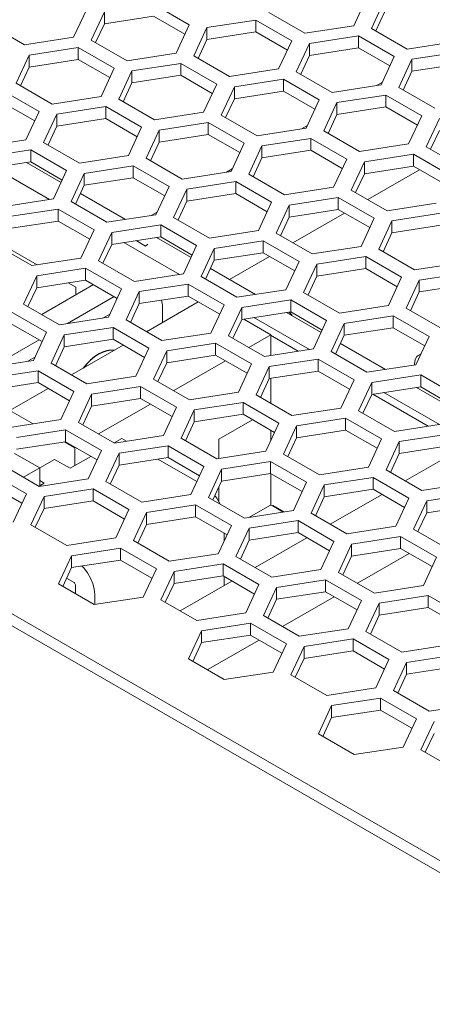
# Model space of a CAD drawing. Header units: millimetres. Extents: x 39 to 399, y 18 to 448.
# Tile 12 of 26: x 90 to 113, y 364 to 418. Entities that reach past the tile are written whole.
import ezdxf

# ---------------------------------------------------------------- set-up
doc = ezdxf.new("R2010")
doc.units = ezdxf.units.MM
doc.header["$LTSCALE"] = 2
doc.layers.get('0').update_dxf_attribs({"lineweight": 9})
doc.layers.add('02___PRT_ALL_AXES', color=7, linetype='Continuous')

msp = doc.modelspace()

# ---------------------------------------------------------------- linework, layer by layer
at = {"color": 3, "linetype": 'Continuous'}
for p, q in [((97.759, 419.026), (99.718, 417.894)), ((109.422, 419.396), (108.705, 417.85)), ((109.671, 417.701), (110.388, 419.246)), ((94.116, 418.761), (93.399, 417.216)), ((94.365, 417.066), (95.082, 418.612)), ((106.028, 417.436), (104.068, 418.567)), ((90.722, 416.801), (88.762, 417.933)), ((99.718, 417.894), (99.001, 416.349)), ((100.684, 417.745), (103.361, 418.159)), ((103.361, 418.159), (105.321, 417.028)), ((108.705, 417.85), (106.028, 417.436)), ((99.967, 416.2), (100.684, 417.745)), ((111.63, 416.569), (109.671, 417.701)), ((93.399, 417.216), (90.722, 416.801)), ((96.324, 415.935), (94.365, 417.066)), ((105.321, 417.028), (104.604, 415.482)), ((105.569, 415.333), (106.287, 416.878)), ((106.287, 416.878), (108.964, 417.292)), ((108.964, 417.292), (110.923, 416.161)), ((114.307, 416.983), (111.63, 416.569)), ((90.263, 414.698), (90.981, 416.244)), ((90.981, 416.244), (93.658, 416.658)), ((93.658, 416.658), (95.617, 415.527)), ((99.001, 416.349), (96.324, 415.935)), ((111.889, 416.012), (114.566, 416.426)), ((96.583, 415.377), (99.26, 415.791)), ((99.26, 415.791), (101.22, 414.66)), ((101.927, 415.068), (99.967, 416.2)), ((110.923, 416.161), (110.206, 414.616)), ((111.172, 414.466), (111.889, 416.012)), ((95.617, 415.527), (94.9, 413.981)), ((95.866, 413.832), (96.583, 415.377)), ((104.604, 415.482), (101.927, 415.068)), ((107.529, 414.202), (105.569, 415.333)), ((92.223, 413.567), (90.263, 414.698)), ((101.22, 414.66), (100.502, 413.114)), ((102.185, 414.51), (104.862, 414.925)), ((104.862, 414.925), (106.822, 413.793)), ((110.206, 414.616), (107.529, 414.202)), ((40.321, 414.384), (126.801, 364.456)), ((89.556, 414.29), (91.516, 413.159)), ((101.468, 412.965), (102.185, 414.51)), ((113.131, 413.335), (111.172, 414.466)), ((94.9, 413.981), (92.223, 413.567)), ((97.825, 412.7), (95.866, 413.832)), ((106.822, 413.793), (106.105, 412.248)), ((107.071, 412.098), (107.788, 413.644)), ((107.788, 413.644), (110.465, 414.058)), ((110.465, 414.058), (112.424, 412.927)), ((91.516, 413.159), (90.799, 411.613)), ((91.765, 411.464), (92.482, 413.009)), ((92.482, 413.009), (95.159, 413.423)), ((95.159, 413.423), (97.118, 412.292)), ((100.502, 413.114), (97.825, 412.7)), ((98.084, 412.143), (100.761, 412.557)), ((100.761, 412.557), (102.721, 411.425)), ((103.428, 411.834), (101.468, 412.965)), ((112.424, 412.927), (111.707, 411.381)), ((112.673, 411.232), (113.39, 412.777)), ((97.118, 412.292), (96.401, 410.747)), ((97.367, 410.597), (98.084, 412.143)), ((106.105, 412.248), (103.428, 411.834)), ((109.03, 410.967), (107.071, 412.098)), ((90.799, 411.613), (88.122, 411.199)), ((93.724, 410.333), (91.765, 411.464)), ((102.721, 411.425), (102.003, 409.88)), ((103.687, 411.276), (106.364, 411.69)), ((106.364, 411.69), (108.323, 410.559)), ((111.707, 411.381), (109.03, 410.967)), ((88.381, 410.642), (91.058, 411.056)), ((91.058, 411.056), (93.017, 409.924)), ((102.969, 409.731), (103.687, 411.276)), ((114.633, 410.1), (112.673, 411.232)), ((96.401, 410.747), (93.724, 410.333)), ((99.327, 409.466), (97.367, 410.597)), ((108.323, 410.559), (107.606, 409.013)), ((108.572, 408.864), (109.289, 410.409)), ((109.289, 410.409), (111.966, 410.823)), ((111.966, 410.823), (113.925, 409.692)), ((93.017, 409.924), (92.3, 408.379)), ((93.266, 408.229), (93.983, 409.775)), ((93.983, 409.775), (96.66, 410.189)), ((96.66, 410.189), (98.62, 409.058)), ((102.003, 409.88), (99.327, 409.466)), ((99.585, 408.908), (102.262, 409.322)), ((102.262, 409.322), (104.222, 408.191)), ((104.929, 408.599), (102.969, 409.731)), ((98.62, 409.058), (97.902, 407.512)), ((98.868, 407.363), (99.585, 408.908)), ((107.606, 409.013), (104.929, 408.599)), ((110.531, 407.733), (108.572, 408.864)), ((92.3, 408.379), (89.623, 407.965)), ((95.225, 407.098), (93.266, 408.229)), ((104.222, 408.191), (103.505, 406.646)), ((105.188, 408.042), (107.865, 408.456)), ((107.865, 408.456), (109.824, 407.324)), ((113.208, 408.147), (110.531, 407.733)), ((89.882, 407.407), (92.559, 407.821)), ((92.559, 407.821), (94.518, 406.69)), ((104.471, 406.496), (105.188, 408.042)), ((97.902, 407.512), (95.225, 407.098)), ((100.828, 406.231), (98.868, 407.363)), ((109.824, 407.324), (109.107, 405.779)), ((110.073, 405.629), (110.79, 407.175)), ((110.79, 407.175), (113.467, 407.589)), ((94.518, 406.69), (93.801, 405.144)), ((94.767, 404.995), (95.484, 406.54)), ((95.484, 406.54), (98.161, 406.954)), ((98.161, 406.954), (100.121, 405.823)), ((103.505, 406.646), (100.828, 406.231)), ((101.087, 405.674), (103.763, 406.088)), ((103.763, 406.088), (105.723, 404.956)), ((106.43, 405.365), (104.471, 406.496)), ((91.124, 404.73), (89.165, 405.862)), ((100.121, 405.823), (99.403, 404.278)), ((100.369, 404.128), (101.087, 405.674)), ((109.107, 405.779), (106.43, 405.365)), ((112.033, 404.498), (110.073, 405.629)), ((93.801, 405.144), (91.124, 404.73)), ((96.727, 403.864), (94.767, 404.995)), ((105.723, 404.956), (105.006, 403.411)), ((106.689, 404.807), (109.366, 405.221)), ((109.366, 405.221), (111.325, 404.09)), ((91.383, 404.173), (94.06, 404.587)), ((94.06, 404.587), (96.02, 403.455)), ((105.972, 403.262), (106.689, 404.807)), ((114.709, 404.912), (112.033, 404.498)), ((90.666, 402.627), (91.383, 404.173)), ((99.403, 404.278), (96.727, 403.864)), ((102.329, 402.997), (100.369, 404.128)), ((111.325, 404.09), (110.608, 402.544)), ((111.574, 402.395), (112.291, 403.94)), ((112.291, 403.94), (114.968, 404.355)), ((96.02, 403.455), (95.302, 401.91)), ((96.268, 401.76), (96.985, 403.306)), ((96.985, 403.306), (99.662, 403.72)), ((99.662, 403.72), (101.622, 402.589)), ((105.006, 403.411), (102.329, 402.997)), ((102.588, 402.439), (105.265, 402.853)), ((105.265, 402.853), (107.224, 401.722)), ((107.931, 402.13), (105.972, 403.262)), ((92.625, 401.496), (90.666, 402.627)), ((101.622, 402.589), (100.905, 401.043)), ((101.871, 400.894), (102.588, 402.439)), ((110.608, 402.544), (107.931, 402.13)), ((113.534, 401.264), (111.574, 402.395)), ((89.959, 402.219), (91.918, 401.088)), ((95.302, 401.91), (92.625, 401.496)), ((95.382, 402.083), (95.003, 401.864)), ((98.228, 400.629), (96.268, 401.76)), ((107.224, 401.722), (106.507, 400.177)), ((108.19, 401.573), (110.867, 401.987)), ((110.867, 401.987), (112.827, 400.855)), ((92.884, 400.938), (95.561, 401.352)), ((95.561, 401.352), (97.521, 400.221)), ((107.473, 400.027), (108.19, 401.573)), ((91.918, 401.088), (91.201, 399.542)), ((92.167, 399.393), (92.884, 400.938)), ((100.905, 401.043), (98.228, 400.629)), ((103.83, 399.762), (101.871, 400.894)), ((112.827, 400.855), (112.109, 399.31)), ((97.521, 400.221), (96.803, 398.675)), ((97.769, 398.526), (98.487, 400.071)), ((98.487, 400.071), (101.163, 400.486)), ((101.163, 400.486), (103.123, 399.354)), ((106.507, 400.177), (103.83, 399.762)), ((91.201, 399.542), (88.524, 399.128)), ((91.281, 399.715), (90.902, 399.496)), ((104.089, 399.205), (106.766, 399.619)), ((106.766, 399.619), (108.725, 398.488)), ((109.433, 398.896), (107.473, 400.027)), ((94.127, 398.261), (92.167, 399.393)), ((103.123, 399.354), (102.406, 397.809)), ((103.372, 397.659), (104.089, 399.205)), ((112.109, 399.31), (109.433, 398.896)), ((88.783, 398.57), (91.46, 398.984)), ((91.46, 398.984), (93.419, 397.853)), ((96.803, 398.675), (94.127, 398.261)), ((99.729, 397.395), (97.769, 398.526)), ((108.725, 398.488), (108.008, 396.942)), ((109.691, 398.338), (112.368, 398.752)), ((112.368, 398.752), (114.328, 397.621)), ((94.385, 397.704), (97.062, 398.118)), ((97.062, 398.118), (99.022, 396.986)), ((108.974, 396.793), (109.691, 398.338)), ((93.419, 397.853), (92.702, 396.308)), ((93.668, 396.158), (94.385, 397.704)), ((102.406, 397.809), (99.729, 397.395)), ((105.331, 396.528), (103.372, 397.659)), ((99.022, 396.986), (98.305, 395.441)), ((99.271, 395.291), (99.988, 396.837)), ((99.988, 396.837), (102.665, 397.251)), ((102.665, 397.251), (104.624, 396.12)), ((108.008, 396.942), (105.331, 396.528)), ((92.702, 396.308), (90.025, 395.893)), ((105.59, 395.97), (108.267, 396.384)), ((108.267, 396.384), (110.227, 395.253)), ((110.934, 395.661), (108.974, 396.793)), ((95.628, 395.027), (93.668, 396.158)), ((104.624, 396.12), (103.907, 394.574)), ((104.873, 394.425), (105.59, 395.97)), ((113.611, 396.075), (110.934, 395.661)), ((90.284, 395.336), (92.961, 395.75)), ((92.961, 395.75), (94.921, 394.619)), ((98.305, 395.441), (95.628, 395.027)), ((101.23, 394.16), (99.271, 395.291)), ((110.227, 395.253), (109.509, 393.708)), ((111.193, 395.104), (113.869, 395.518)), ((95.887, 394.469), (98.563, 394.883)), ((98.563, 394.883), (100.523, 393.752)), ((110.475, 393.558), (111.193, 395.104)), ((94.921, 394.619), (94.203, 393.073)), ((95.169, 392.924), (95.887, 394.469)), ((103.907, 394.574), (101.23, 394.16)), ((106.833, 393.293), (104.873, 394.425)), ((91.527, 392.659), (89.567, 393.79)), ((100.523, 393.752), (99.806, 392.206)), ((101.489, 393.602), (104.166, 394.017)), ((104.166, 394.017), (106.125, 392.885)), ((109.509, 393.708), (106.833, 393.293)), ((88.86, 393.382), (90.819, 392.251)), ((94.203, 393.073), (91.527, 392.659)), ((100.772, 392.057), (101.489, 393.602)), ((107.091, 392.736), (109.768, 393.15)), ((109.768, 393.15), (111.728, 392.019)), ((112.435, 392.427), (110.475, 393.558)), ((97.129, 391.792), (95.169, 392.924)), ((106.125, 392.885), (105.408, 391.34)), ((106.374, 391.19), (107.091, 392.736)), ((115.112, 392.841), (112.435, 392.427)), ((90.819, 392.251), (90.102, 390.705)), ((91.068, 390.556), (91.785, 392.101)), ((91.785, 392.101), (94.462, 392.515)), ((94.462, 392.515), (96.422, 391.384)), ((99.806, 392.206), (97.129, 391.792)), ((102.731, 390.926), (100.772, 392.057)), ((111.728, 392.019), (111.011, 390.473)), ((112.694, 391.869), (115.371, 392.283)), ((97.388, 391.235), (100.065, 391.649)), ((100.065, 391.649), (102.024, 390.517)), ((104.131, 391.615), (103.013, 390.969)), ((104.244, 391.604), (104.85, 391.253)), ((111.976, 390.324), (112.694, 391.869)), ((96.422, 391.384), (95.705, 389.839)), ((96.671, 389.689), (97.388, 391.235)), ((105.408, 391.34), (102.731, 390.926)), ((108.334, 390.059), (106.374, 391.19)), ((93.028, 389.425), (91.068, 390.556)), ((102.024, 390.517), (101.307, 388.972)), ((102.99, 390.368), (105.667, 390.782)), ((105.667, 390.782), (107.627, 389.651)), ((111.011, 390.473), (108.334, 390.059)), ((95.705, 389.839), (93.028, 389.425)), ((102.273, 388.823), (102.99, 390.368)), ((108.593, 389.501), (111.269, 389.915)), ((111.269, 389.915), (113.229, 388.784)), ((113.936, 389.192), (111.976, 390.324)), ((98.63, 388.558), (96.671, 389.689)), ((107.627, 389.651), (106.909, 388.105)), ((107.875, 387.956), (108.593, 389.501)), ((92.569, 387.321), (93.287, 388.867)), ((93.287, 388.867), (95.963, 389.281)), ((95.963, 389.281), (97.923, 388.15)), ((101.307, 388.972), (98.63, 388.558)), ((104.232, 387.691), (102.273, 388.823)), ((113.229, 388.784), (112.512, 387.239)), ((98.889, 388), (101.566, 388.414)), ((101.566, 388.414), (103.525, 387.283)), ((97.923, 388.15), (97.206, 386.604)), ((98.172, 386.455), (98.889, 388)), ((106.909, 388.105), (104.232, 387.691)), ((109.835, 386.825), (107.875, 387.956)), ((94.529, 386.19), (92.569, 387.321)), ((103.525, 387.283), (102.808, 385.737)), ((104.491, 387.134), (107.168, 387.548)), ((107.168, 387.548), (109.128, 386.416)), ((112.512, 387.239), (109.835, 386.825)), ((103.774, 385.588), (104.491, 387.134)), ((110.094, 386.267), (112.771, 386.681)), ((112.771, 386.681), (114.73, 385.55)), ((97.206, 386.604), (94.529, 386.19)), ((100.131, 385.323), (98.172, 386.455)), ((109.128, 386.416), (108.411, 384.871)), ((109.376, 384.721), (110.094, 386.267)), ((102.808, 385.737), (100.131, 385.323)), ((105.734, 384.457), (103.774, 385.588)), ((100.39, 384.766), (103.067, 385.18)), ((103.067, 385.18), (105.027, 384.048)), ((99.673, 383.22), (100.39, 384.766)), ((108.411, 384.871), (105.734, 384.457)), ((111.336, 383.59), (109.376, 384.721)), ((105.027, 384.048), (104.309, 382.503)), ((105.992, 383.899), (108.669, 384.313)), ((108.669, 384.313), (110.629, 383.182)), ((114.013, 384.004), (111.336, 383.59)), ((105.275, 382.354), (105.992, 383.899)), ((111.595, 383.032), (114.272, 383.446)), ((101.632, 382.089), (99.673, 383.22)), ((110.629, 383.182), (109.912, 381.636)), ((110.878, 381.487), (111.595, 383.032)), ((104.309, 382.503), (101.632, 382.089)), ((107.235, 381.222), (105.275, 382.354)), ((109.912, 381.636), (107.235, 381.222)), ((112.837, 380.356), (110.878, 381.487)), ((107.494, 380.665), (110.171, 381.079)), ((110.171, 381.079), (112.13, 379.947)), ((115.514, 380.77), (112.837, 380.356)), ((106.776, 379.119), (107.494, 380.665)), ((112.13, 379.947), (111.413, 378.402)), ((112.379, 378.252), (113.096, 379.798)), ((108.736, 377.988), (106.776, 379.119)), ((111.413, 378.402), (108.736, 377.988)), ((114.338, 377.121), (112.379, 378.252))]:
    msp.add_line(p, q, dxfattribs=at)
at = {"color": 7, "linetype": 'Continuous'}
for p, q in [((95.082, 418.612), (95.082, 417.958)), ((109.91, 417.563), (110.388, 418.593)), ((94.604, 416.928), (95.082, 417.958)), ((95.082, 417.958), (97.759, 418.373)), ((97.759, 418.373), (99.479, 417.379)), ((103.361, 418.159), (103.361, 417.506)), ((100.684, 417.745), (100.684, 417.092)), ((100.684, 417.092), (103.361, 417.506)), ((103.361, 417.506), (105.082, 416.513)), ((100.206, 416.061), (100.684, 417.092)), ((106.287, 416.878), (106.287, 416.225)), ((108.964, 417.292), (108.964, 416.639)), ((90.981, 416.244), (90.981, 415.591)), ((93.658, 416.658), (93.658, 416.005)), ((105.809, 415.195), (106.287, 416.225)), ((106.287, 416.225), (108.964, 416.639)), ((108.964, 416.639), (110.684, 415.646)), ((90.981, 415.591), (93.658, 416.005)), ((93.658, 416.005), (95.378, 415.011)), ((99.26, 415.791), (99.26, 415.138)), ((111.889, 416.012), (111.889, 415.358)), ((111.889, 415.358), (114.566, 415.773)), ((90.503, 414.56), (90.981, 415.591)), ((96.583, 415.377), (96.583, 414.724)), ((111.411, 414.328), (111.889, 415.358)), ((96.105, 413.694), (96.583, 414.724)), ((96.583, 414.724), (99.26, 415.138)), ((99.26, 415.138), (100.98, 414.145)), ((104.862, 414.925), (104.862, 414.271)), ((110.274, 414.763), (109.951, 414.576)), ((102.185, 414.51), (102.185, 413.857)), ((102.185, 413.857), (104.862, 414.271)), ((104.862, 414.271), (106.583, 413.278)), ((39.755, 414.057), (126.801, 363.802)), ((89.556, 413.637), (91.277, 412.644)), ((101.707, 412.827), (102.185, 413.857)), ((107.788, 413.644), (107.788, 412.991)), ((110.465, 414.058), (110.465, 413.405)), ((92.482, 413.009), (92.482, 412.356)), ((95.159, 413.423), (95.159, 412.77)), ((107.31, 411.96), (107.788, 412.991)), ((107.788, 412.991), (110.465, 413.405)), ((110.465, 413.405), (112.185, 412.411)), ((92.482, 412.356), (95.159, 412.77)), ((95.159, 412.77), (96.879, 411.777)), ((100.761, 412.557), (100.761, 411.904)), ((92.004, 411.326), (92.482, 412.356)), ((98.084, 412.143), (98.084, 411.489)), ((106.173, 412.395), (105.85, 412.208)), ((112.912, 411.094), (113.39, 412.124)), ((97.606, 410.459), (98.084, 411.489)), ((98.084, 411.489), (100.761, 411.904)), ((100.761, 411.904), (102.482, 410.91)), ((106.364, 411.69), (106.364, 411.037)), ((91.058, 411.056), (91.058, 410.402)), ((103.687, 411.276), (103.687, 410.623)), ((103.687, 410.623), (106.364, 411.037)), ((106.364, 411.037), (108.084, 410.044)), ((88.381, 409.988), (91.058, 410.402)), ((92.718, 409.28), (90.834, 410.368)), ((91.058, 410.402), (92.778, 409.409)), ((103.209, 409.593), (103.687, 410.623)), ((109.289, 410.409), (109.289, 409.756)), ((111.966, 410.823), (111.966, 410.17)), ((92.077, 408.344), (89.05, 410.092)), ((93.983, 409.775), (93.983, 409.122)), ((96.66, 410.189), (96.66, 409.536)), ((102.072, 410.027), (101.749, 409.841)), ((109.289, 409.756), (111.966, 410.17)), ((112.309, 409.972), (109.481, 408.339)), ((111.966, 410.17), (113.686, 409.177)), ((93.983, 409.122), (96.66, 409.536)), ((96.66, 409.536), (98.38, 408.542)), ((102.262, 409.322), (102.262, 408.669)), ((108.811, 408.726), (109.289, 409.756)), ((93.505, 408.091), (93.983, 409.122)), ((99.585, 408.908), (99.585, 408.255)), ((96.229, 407.253), (93.774, 408.671)), ((99.107, 407.225), (99.585, 408.255)), ((99.585, 408.255), (102.262, 408.669)), ((102.262, 408.669), (103.983, 407.676)), ((107.865, 408.456), (107.865, 407.802)), ((92.559, 407.821), (92.559, 407.168)), ((97.971, 407.659), (97.648, 407.473)), ((105.188, 408.042), (105.188, 407.388)), ((105.188, 407.388), (107.865, 407.802)), ((107.865, 407.802), (109.585, 406.809)), ((89.882, 406.754), (92.559, 407.168)), ((92.559, 407.168), (94.279, 406.175)), ((104.71, 406.358), (105.188, 407.388)), ((108.208, 407.604), (105.38, 405.971)), ((110.79, 407.175), (110.79, 406.522)), ((95.484, 406.54), (95.484, 405.887)), ((98.161, 406.954), (98.161, 406.301)), ((110.79, 406.522), (113.467, 406.936)), ((95.484, 405.887), (98.161, 406.301)), ((99.18, 404.243), (96.153, 405.991)), ((97.337, 405.798), (96.823, 406.094)), ((99.822, 405.179), (97.938, 406.267)), ((98.161, 406.301), (99.882, 405.308)), ((103.763, 406.088), (103.763, 405.435)), ((110.312, 405.491), (110.79, 406.522)), ((91.403, 404.773), (89.478, 405.884)), ((95.006, 404.857), (95.484, 405.887)), ((97.454, 405.9), (97.337, 405.798)), ((101.087, 405.674), (101.087, 405.021)), ((100.608, 403.99), (101.087, 405.021)), ((101.087, 405.021), (103.763, 405.435)), ((104.107, 405.236), (101.915, 403.971)), ((103.763, 405.435), (105.484, 404.441)), ((109.366, 405.221), (109.366, 404.568)), ((94.06, 404.587), (94.06, 403.933)), ((103.333, 403.152), (100.877, 404.57)), ((106.689, 404.807), (106.689, 404.154)), ((106.689, 404.154), (109.366, 404.568)), ((109.366, 404.568), (111.086, 403.575)), ((91.383, 404.173), (91.383, 403.519)), ((91.383, 403.519), (94.06, 403.933)), ((94.06, 403.933), (95.78, 402.94)), ((106.211, 403.124), (106.689, 404.154)), ((112.291, 403.94), (112.291, 403.287)), ((90.905, 402.489), (91.383, 403.519)), ((91.657, 402.055), (94.486, 403.688)), ((93.531, 403.545), (93.112, 403.787)), ((93.531, 403.136), (93.531, 403.545)), ((96.985, 403.306), (96.985, 402.653)), ((99.662, 403.72), (99.662, 403.067)), ((112.291, 403.287), (114.968, 403.701)), ((93.071, 401.565), (95.617, 403.034)), ((96.985, 402.653), (99.662, 403.067)), ((98.255, 402.573), (98.203, 402.841)), ((99.662, 403.067), (101.383, 402.073)), ((105.265, 402.853), (105.265, 402.2)), ((111.813, 402.257), (112.291, 403.287)), ((96.507, 401.622), (96.985, 402.653)), ((97.385, 401.116), (100.213, 402.749)), ((98.255, 401.618), (98.255, 402.573)), ((102.588, 402.439), (102.588, 401.786)), ((102.11, 400.756), (102.588, 401.786)), ((102.588, 401.786), (105.265, 402.2)), ((102.699, 401.803), (104.173, 400.952)), ((106.284, 400.142), (103.257, 401.89)), ((106.925, 401.078), (105.042, 402.166)), ((105.265, 402.2), (106.985, 401.207)), ((110.867, 401.987), (110.867, 401.333)), ((89.959, 401.566), (91.679, 400.572)), ((95.561, 401.352), (95.561, 400.699)), ((108.19, 401.573), (108.19, 400.919)), ((108.19, 400.919), (110.867, 401.333)), ((110.867, 401.333), (112.588, 400.34)), ((88.97, 399.197), (91.516, 400.667)), ((92.884, 400.938), (92.884, 400.285)), ((92.884, 400.285), (95.561, 400.699)), ((95.561, 400.699), (97.282, 399.706)), ((104.173, 400.952), (102.971, 400.258)), ((104.155, 400.922), (105.67, 400.047)), ((104.173, 400.952), (104.173, 399.815)), ((107.712, 399.889), (108.19, 400.919)), ((92.406, 399.255), (92.884, 400.285)), ((93.284, 398.748), (96.112, 400.381)), ((98.487, 400.071), (98.487, 399.418)), ((101.163, 400.486), (101.163, 399.832)), ((110.436, 399.051), (107.981, 400.469)), ((98.487, 399.418), (101.163, 399.832)), ((101.163, 399.832), (102.884, 398.839)), ((106.766, 399.619), (106.766, 398.966)), ((112.388, 399.91), (112.229, 399.818)), ((98.008, 398.388), (98.487, 399.418)), ((101.698, 399.524), (98.87, 397.891)), ((104.089, 399.205), (104.089, 398.552)), ((112.022, 399.36), (112.022, 399.296)), ((91.46, 398.984), (91.46, 398.331)), ((103.611, 397.521), (104.089, 398.552)), ((104.089, 398.552), (106.766, 398.966)), ((104.173, 398.565), (104.173, 397.197)), ((106.766, 398.966), (108.486, 397.972)), ((112.368, 398.752), (112.368, 398.099)), ((88.783, 397.917), (91.46, 398.331)), ((89.925, 396.809), (92.011, 398.013)), ((91.46, 398.331), (93.18, 397.338)), ((97.062, 398.118), (97.062, 397.465)), ((109.691, 398.338), (109.691, 397.685)), ((109.691, 397.685), (112.368, 398.099)), ((114.029, 396.977), (112.145, 398.064)), ((112.368, 398.099), (114.089, 397.106)), ((94.385, 397.704), (94.385, 397.05)), ((94.385, 397.05), (97.062, 397.465)), ((97.062, 397.465), (98.783, 396.471)), ((109.213, 396.655), (109.691, 397.685)), ((109.747, 397.694), (112.774, 395.946)), ((113.387, 396.041), (110.361, 397.788)), ((93.907, 396.02), (94.385, 397.05)), ((97.597, 397.156), (94.769, 395.523)), ((99.988, 396.837), (99.988, 396.184)), ((102.665, 397.251), (102.665, 396.598)), ((89.925, 396.809), (91.196, 396.075)), ((99.988, 396.184), (102.665, 396.598)), ((102.665, 396.598), (104.385, 395.605)), ((108.267, 396.384), (108.267, 395.731)), ((99.51, 395.153), (99.988, 396.184)), ((103.183, 396.298), (101.345, 395.237)), ((105.59, 395.97), (105.59, 395.317)), ((92.961, 395.75), (92.961, 395.097)), ((96.041, 395.278), (95.622, 395.036)), ((96.297, 395.13), (96.041, 395.278)), ((101.345, 394.178), (101.345, 395.237)), ((104.173, 395.147), (104.173, 395.727)), ((105.112, 394.287), (105.59, 395.317)), ((105.59, 395.317), (108.267, 395.731)), ((108.267, 395.731), (109.988, 394.738)), ((90.284, 394.683), (92.961, 395.097)), ((92.905, 395.088), (93.46, 394.768)), ((92.961, 395.097), (94.682, 394.103)), ((93.496, 394.788), (93.46, 394.768)), ((93.46, 394.768), (93.46, 393.788)), ((98.563, 394.883), (98.563, 394.23)), ((111.193, 395.104), (111.193, 394.45)), ((111.193, 394.45), (113.869, 394.865)), ((90.18, 394.457), (91.551, 393.665)), ((94.344, 394.298), (93.213, 393.645)), ((95.887, 394.469), (95.887, 393.816)), ((95.887, 393.816), (98.563, 394.23)), ((98.563, 394.23), (100.284, 393.237)), ((110.714, 393.42), (111.193, 394.45)), ((111.527, 392.951), (114.355, 394.584)), ((92.364, 394.135), (90.667, 393.155)), ((91.551, 393.665), (91.551, 392.685)), ((93.213, 393.645), (92.364, 394.135)), ((95.408, 392.786), (95.887, 393.816)), ((100.134, 392.915), (98.006, 394.144)), ((104.166, 394.017), (104.166, 393.363)), ((101.489, 393.602), (101.489, 392.949)), ((101.489, 392.949), (104.166, 393.363)), ((104.166, 393.363), (105.886, 392.37)), ((104.173, 391.604), (104.173, 393.363)), ((109.768, 393.15), (109.768, 392.497)), ((88.86, 392.729), (90.58, 391.736)), ((91.799, 392.828), (91.521, 392.668)), ((91.551, 392.971), (91.799, 392.828)), ((101.011, 391.919), (101.489, 392.949)), ((101.345, 391.814), (101.345, 392.638)), ((107.091, 392.736), (107.091, 392.083)), ((91.785, 392.101), (91.785, 391.448)), ((94.462, 392.515), (94.462, 391.862)), ((106.613, 391.052), (107.091, 392.083)), ((107.091, 392.083), (109.768, 392.497)), ((107.426, 390.583), (110.254, 392.216)), ((109.768, 392.497), (111.489, 391.503)), ((91.785, 391.448), (94.462, 391.862)), ((94.462, 391.862), (96.183, 390.869)), ((100.065, 391.649), (100.065, 390.996)), ((104.314, 391.604), (104.314, 391.563)), ((104.906, 391.262), (104.314, 391.604)), ((112.694, 391.869), (112.694, 391.216)), ((112.694, 391.216), (115.371, 391.63)), ((91.307, 390.418), (91.785, 391.448)), ((97.388, 391.235), (97.388, 390.581)), ((97.388, 390.581), (100.065, 390.996)), ((100.065, 390.996), (101.785, 390.002)), ((112.216, 390.186), (112.694, 391.216)), ((96.91, 389.551), (97.388, 390.581)), ((105.667, 390.782), (105.667, 390.129)), ((101.627, 389.663), (101.627, 390.093)), ((102.99, 390.368), (102.99, 389.715)), ((102.99, 389.715), (105.667, 390.129)), ((103.325, 388.215), (106.153, 389.848)), ((105.667, 390.129), (107.387, 389.136)), ((111.269, 389.915), (111.269, 389.262)), ((102.512, 388.684), (102.99, 389.715)), ((108.593, 389.501), (108.593, 388.848)), ((93.287, 388.867), (93.287, 388.214)), ((95.963, 389.281), (95.963, 388.628)), ((108.114, 387.818), (108.593, 388.848)), ((108.593, 388.848), (111.269, 389.262)), ((111.739, 388.991), (108.911, 387.358)), ((111.269, 389.262), (112.99, 388.269)), ((93.287, 388.214), (95.963, 388.628)), ((95.963, 388.628), (97.684, 387.634)), ((101.566, 388.414), (101.566, 387.761)), ((92.808, 387.183), (93.287, 388.214)), ((98.889, 388), (98.889, 387.347)), ((98.889, 387.347), (101.566, 387.761)), ((101.566, 387.761), (103.286, 386.768)), ((101.627, 387.235), (101.627, 387.725)), ((93.018, 387.634), (93.425, 387.399)), ((93.496, 387.276), (93.496, 386.786)), ((98.411, 386.317), (98.889, 387.347)), ((99.223, 385.848), (102.052, 387.48)), ((107.168, 387.548), (107.168, 386.894)), ((94.556, 386.194), (94.556, 386.746)), ((104.491, 387.134), (104.491, 386.48)), ((104.491, 386.48), (107.168, 386.894)), ((107.638, 386.623), (104.81, 384.99)), ((107.168, 386.894), (108.889, 385.901)), ((112.771, 386.681), (112.771, 386.028)), ((104.013, 385.45), (104.491, 386.48)), ((110.094, 386.267), (110.094, 385.614)), ((109.616, 384.583), (110.094, 385.614)), ((110.094, 385.614), (112.771, 386.028)), ((112.771, 386.028), (114.491, 385.034)), ((103.067, 385.18), (103.067, 384.527)), ((100.39, 384.766), (100.39, 384.112)), ((100.39, 384.112), (103.067, 384.527)), ((103.067, 384.527), (104.787, 383.533)), ((99.912, 383.082), (100.39, 384.112)), ((103.537, 384.255), (100.708, 382.622)), ((108.669, 384.313), (108.669, 383.66)), ((105.992, 383.899), (105.992, 383.246)), ((105.992, 383.246), (108.669, 383.66)), ((108.669, 383.66), (110.39, 382.667)), ((105.514, 382.216), (105.992, 383.246)), ((111.595, 383.032), (111.595, 382.379)), ((111.117, 381.349), (111.595, 382.379)), ((111.595, 382.379), (114.272, 382.793)), ((110.171, 381.079), (110.171, 380.425)), ((107.494, 380.665), (107.494, 380.011)), ((107.494, 380.011), (110.171, 380.425)), ((110.171, 380.425), (111.891, 379.432)), ((107.015, 378.981), (107.494, 380.011)), ((112.618, 378.114), (113.096, 379.145))]:
    msp.add_line(p, q, dxfattribs=at)
for points in [[(112.229, 399.818), (112.157, 399.762), (112.057, 399.593), (112.022, 399.36)], [(112.362, 399.853), (112.313, 399.853), (112.229, 399.818)], [(101.121, 392.156), (101.228, 392.016), (101.396, 391.725), (101.412, 391.688)], [(94.556, 386.746), (94.53, 387.033), (94.451, 387.338), (94.325, 387.643), (94.157, 387.934), (93.956, 388.196), (93.849, 388.301)], [(93.425, 387.399), (93.452, 387.377), (93.475, 387.346), (93.49, 387.311), (93.496, 387.276)]]:
    msp.add_lwpolyline(points, dxfattribs=at)
at = {"color": 3, "linetype": 'Continuous'}
msp.add_lwpolyline([(104.131, 391.614), (104.164, 391.625), (104.244, 391.604)], dxfattribs=at)
at = {"layer": '02___PRT_ALL_AXES', "color": 7, "linetype": 'Continuous'}
for points in [[(105.172, 402.186), (105.285, 402.061), (105.329, 401.999)], [(95.619, 400.096), (95.429, 400.107), (95.217, 400.075), (94.995, 400.003), (94.768, 399.891), (94.542, 399.742), (94.32, 399.558), (94.108, 399.343), (93.918, 399.114)]]:
    msp.add_lwpolyline(points, dxfattribs=at)

doc.saveas('drawing.dxf')
